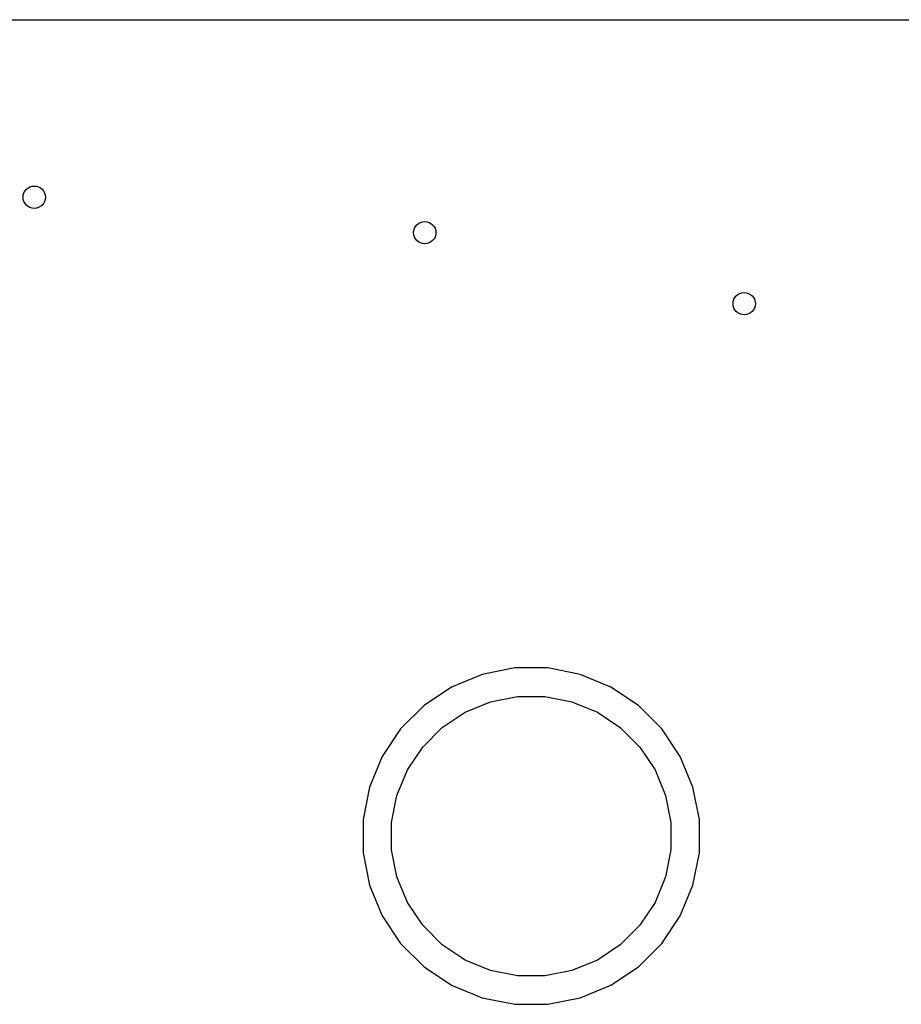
# Model space of a CAD drawing. Extents: x 1 to 139, y -76 to -1.
# Tile 23 of 51: x 23 to 38, y -18 to -1. Entities that reach past the tile are written whole.
import ezdxf

# ---------------------------------------------------------------- set-up
doc = ezdxf.new("R2010")
doc.units = 0
doc.header["$MEASUREMENT"] = 0
doc.layers.add('BLACK', color=7, linetype='CONTINUOUS')

msp = doc.modelspace()

# ---------------------------------------------------------------- linework, layer by layer
at = {"layer": 'BLACK', "linetype": 'CONTINUOUS'}
for p, q in [((6.16231, -0.635), (133.538, -0.635)), ((31.4537, -12.232), (30.8726, -12.3476)), ((32.0463, -12.232), (31.4537, -12.232)), ((32.6274, -12.3476), (32.0463, -12.232)), ((30.8726, -12.3476), (30.3252, -12.5743)), ((33.1748, -12.5743), (32.6274, -12.3476)), ((30.3252, -12.5743), (29.8325, -12.9035)), ((33.6675, -12.9035), (33.1748, -12.5743)), ((30.5658, -13.0245), (31.0208, -12.8361)), ((31.0208, -12.8361), (31.5038, -12.74)), ((31.5038, -12.74), (31.9962, -12.74)), ((31.9962, -12.74), (32.4792, -12.8361)), ((32.4792, -12.8361), (32.9342, -13.0245)), ((29.8325, -12.9035), (29.4135, -13.3225)), ((30.1563, -13.2981), (30.5658, -13.0245)), ((32.9342, -13.0245), (33.3437, -13.2981)), ((34.0865, -13.3225), (33.6675, -12.9035)), ((29.4135, -13.3225), (29.0843, -13.8152)), ((29.8081, -13.6463), (30.1563, -13.2981)), ((33.3437, -13.2981), (33.6919, -13.6463)), ((34.4157, -13.8152), (34.0865, -13.3225)), ((29.5345, -14.0558), (29.8081, -13.6463)), ((33.6919, -13.6463), (33.9655, -14.0558)), ((29.0843, -13.8152), (28.8576, -14.3626)), ((34.6424, -14.3626), (34.4157, -13.8152)), ((29.3461, -14.5108), (29.5345, -14.0558)), ((33.9655, -14.0558), (34.1539, -14.5108)), ((28.8576, -14.3626), (28.742, -14.9437)), ((34.758, -14.9437), (34.6424, -14.3626)), ((29.25, -14.9938), (29.3461, -14.5108)), ((34.1539, -14.5108), (34.25, -14.9938)), ((28.742, -14.9437), (28.742, -15.5363)), ((34.758, -15.5363), (34.758, -14.9437)), ((29.25, -15.4862), (29.25, -14.9938)), ((34.25, -14.9938), (34.25, -15.4862)), ((29.3461, -15.9692), (29.25, -15.4862)), ((34.25, -15.4862), (34.1539, -15.9692)), ((28.742, -15.5363), (28.8576, -16.1174)), ((34.6424, -16.1174), (34.758, -15.5363)), ((29.5345, -16.4242), (29.3461, -15.9692)), ((34.1539, -15.9692), (33.9655, -16.4242)), ((28.8576, -16.1174), (29.0843, -16.6648)), ((34.4157, -16.6648), (34.6424, -16.1174)), ((29.8081, -16.8337), (29.5345, -16.4242)), ((33.9655, -16.4242), (33.6919, -16.8337)), ((29.0843, -16.6648), (29.4135, -17.1575)), ((34.0865, -17.1575), (34.4157, -16.6648)), ((30.1563, -17.1819), (29.8081, -16.8337)), ((33.6919, -16.8337), (33.3437, -17.1819)), ((29.4135, -17.1575), (29.8325, -17.5765)), ((30.5658, -17.4555), (30.1563, -17.1819)), ((33.3437, -17.1819), (32.9342, -17.4555)), ((33.6675, -17.5765), (34.0865, -17.1575)), ((29.8325, -17.5765), (30.3252, -17.9057)), ((31.0208, -17.6439), (30.5658, -17.4555)), ((32.9342, -17.4555), (32.4792, -17.6439)), ((33.1748, -17.9057), (33.6675, -17.5765)), ((31.5038, -17.74), (31.0208, -17.6439)), ((31.9962, -17.74), (31.5038, -17.74)), ((32.4792, -17.6439), (31.9962, -17.74)), ((30.3252, -17.9057), (30.8726, -18.1324)), ((32.6274, -18.1324), (33.1748, -17.9057)), ((30.8726, -18.1324), (31.4537, -18.248)), ((32.0463, -18.248), (32.6274, -18.1324)), ((31.4537, -18.248), (32.0463, -18.248))]:
    msp.add_line(p, q, dxfattribs=at)
at = {"layer": 'BLACK'}
for centre in [(22.86, -3.81), (29.845, -4.445), (35.56, -5.715)]:
    msp.add_circle(centre, 0.2, dxfattribs=at)

doc.saveas('drawing.dxf')
